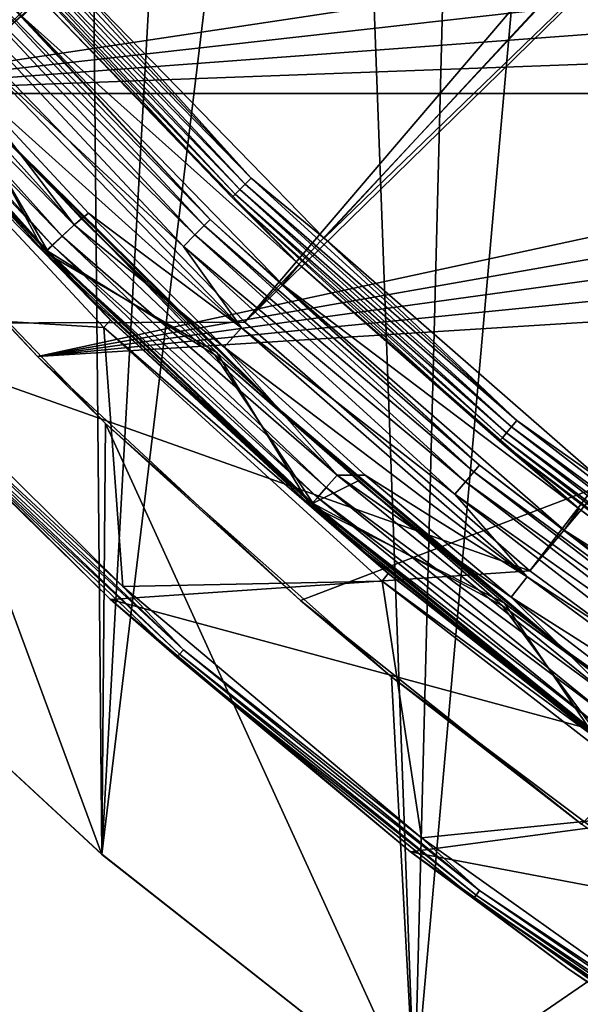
# Model space of a CAD drawing. Header units: millimetres. Extents: x -42.5 to 42.5, y -42.5 to 42.5.
# Tile 3 of 148: x -28.3 to -23.6, y -33.6 to -25.3. Entities that reach past the tile are written whole.
import ezdxf

# ---------------------------------------------------------------- set-up
doc = ezdxf.new("R2010")
doc.units = ezdxf.units.MM
doc.header["$LTSCALE"] = 127.314815
for name, color, linetype in [('1', 7, 'CONTINUOUS'), ('3', 7, 'CONTINUOUS'), ('30', 7, 'CONTINUOUS'), ('33', 7, 'CONTINUOUS'), ('4', 7, 'CONTINUOUS'), ('51', 7, 'CONTINUOUS'), ('52', 7, 'CONTINUOUS'), ('55', 7, 'CONTINUOUS'), ('60', 7, 'CONTINUOUS'), ('61', 7, 'CONTINUOUS'), ('62', 7, 'CONTINUOUS'), ('63', 7, 'CONTINUOUS'), ('66', 7, 'CONTINUOUS'), ('70', 7, 'CONTINUOUS'), ('71', 7, 'CONTINUOUS'), ('72', 7, 'CONTINUOUS'), ('74', 7, 'CONTINUOUS'), ('75', 7, 'CONTINUOUS'), ('77', 7, 'CONTINUOUS'), ('80', 7, 'CONTINUOUS'), ('81', 7, 'CONTINUOUS'), ('82', 7, 'CONTINUOUS'), ('85', 7, 'CONTINUOUS'), ('86', 7, 'CONTINUOUS')]:
    doc.layers.add(name, color=color, linetype=linetype)

msp = doc.modelspace()

# ---------------------------------------------------------------- linework, layer by layer
at = {"layer": '1', "linetype": 'Continuous'}
for points in [[(-22.2064, -36.2371), (-24.981, -34.3831), (-23.3342, -15.8345), (-22.2064, -36.2371)], [(-23.3342, -15.8345), (-24.981, -34.3831), (-24.5075, -15.9268), (-23.3342, -15.8345)], [(-24.5075, -15.9268), (-24.981, -34.3831), (-25.6515, -16.2014), (-24.5075, -15.9268)], [(-24.981, -34.3831), (-27.6016, -32.3172), (-25.6515, -16.2014), (-24.981, -34.3831)], [(-25.6515, -16.2014), (-27.6016, -32.3172), (-26.7389, -16.6517), (-25.6515, -16.2014)], [(-26.7389, -16.6517), (-27.6016, -32.3172), (-27.7423, -17.2664), (-26.7389, -16.6517)], [(-27.6016, -32.3172), (-30.0522, -30.0519), (-27.7423, -17.2664), (-27.6016, -32.3172)], [(-27.7423, -17.2664), (-30.0522, -30.0519), (-28.6378, -18.0312), (-27.7423, -17.2664)]]:
    msp.add_3dface(points, dxfattribs=at)
at = {"layer": '3', "linetype": 'Continuous'}
for points in [[(-30.0522, -30.0519), (-27.6016, -32.3172), (-30.0517, -30.0524, 50), (-30.0522, -30.0519)], [(-30.0517, -30.0524, 50), (-27.6016, -32.3172), (-27.6009, -32.3178, 50), (-30.0517, -30.0524, 50)], [(-27.6016, -32.3172), (-24.981, -34.3831), (-27.6009, -32.3178, 50), (-27.6016, -32.3172)], [(-27.6009, -32.3178, 50), (-24.981, -34.3831), (-24.9802, -34.3837, 50), (-27.6009, -32.3178, 50)]]:
    msp.add_3dface(points, dxfattribs=at)
at = {"layer": '30', "linetype": 'Continuous'}
for points in [[(-32.0639, -23.5786, 12.8), (-30.1897, -25.9349, 12.8), (-17.3722, -24.006, 12.8), (-32.0639, -23.5786, 12.8)], [(-30.1897, -25.9349, 12.8), (-17.4497, -24.5046, 12.8), (-17.3722, -24.006, 12.8), (-30.1897, -25.9349, 12.8)], [(-30.1897, -25.9349, 12.8), (-17.5688, -24.9949, 12.8), (-17.4497, -24.5046, 12.8), (-30.1897, -25.9349, 12.8)], [(-30.1897, -25.9349, 12.8), (-17.7288, -25.4735, 12.8), (-17.5688, -24.9949, 12.8), (-30.1897, -25.9349, 12.8)], [(-30.1897, -25.9349, 12.8), (-17.9285, -25.9373, 12.8), (-17.7288, -25.4735, 12.8), (-30.1897, -25.9349, 12.8)], [(-30.1897, -25.9349, 12.8), (-28.1428, -28.1428, 12.8), (-17.9285, -25.9373, 12.8), (-30.1897, -25.9349, 12.8)], [(-28.1428, -28.1428, 12.8), (-18.1664, -26.3825, 12.8), (-17.9285, -25.9373, 12.8), (-28.1428, -28.1428, 12.8)], [(-28.1428, -28.1428, 12.8), (-18.4407, -26.8059, 12.8), (-18.1664, -26.3825, 12.8), (-28.1428, -28.1428, 12.8)], [(-28.1428, -28.1428, 12.8), (-18.75, -27.2052, 12.8), (-18.4407, -26.8059, 12.8), (-28.1428, -28.1428, 12.8)], [(-28.1428, -28.1428, 12.8), (-19.0919, -27.5772, 12.8), (-18.75, -27.2052, 12.8), (-28.1428, -28.1428, 12.8)], [(-28.1428, -28.1428, 12.8), (-25.9349, -30.1897, 12.8), (-19.0919, -27.5772, 12.8), (-28.1428, -28.1428, 12.8)], [(-25.9349, -30.1897, 12.8), (-23.5786, -32.0639, 12.8), (-19.0919, -27.5772, 12.8), (-25.9349, -30.1897, 12.8)]]:
    msp.add_3dface(points, dxfattribs=at)
at = {"layer": '33', "linetype": 'Continuous'}
for points in [[(-30.1897, -25.9349, 12.8), (-29.791, -26.392, 50), (-28.1428, -28.1428, 12.8), (-30.1897, -25.9349, 12.8)], [(-29.791, -26.392, 50), (-27.5706, -28.7037, 50), (-28.1428, -28.1428, 12.8), (-29.791, -26.392, 50)], [(-28.1428, -28.1428, 12.8), (-27.5706, -28.7037, 50), (-25.9349, -30.1897, 12.8), (-28.1428, -28.1428, 12.8)], [(-27.5706, -28.7037, 50), (-25.1717, -30.829, 50), (-25.9349, -30.1897, 12.8), (-27.5706, -28.7037, 50)], [(-25.9349, -30.1897, 12.8), (-23.5786, -32.0639, 24.8), (-23.5786, -32.0639, 12.8), (-25.9349, -30.1897, 12.8)], [(-25.1717, -30.829, 50), (-23.5786, -32.0639, 24.8), (-25.9349, -30.1897, 12.8), (-25.1717, -30.829, 50)], [(-25.1717, -30.829, 50), (-22.6094, -32.7544, 50), (-23.5786, -32.0639, 24.8), (-25.1717, -30.829, 50)]]:
    msp.add_3dface(points, dxfattribs=at)
at = {"layer": '4', "linetype": 'Continuous'}
for points in [[(-30.0517, -30.0524, 50), (-27.6009, -32.3178, 50), (-29.791, -26.392, 50), (-30.0517, -30.0524, 50)], [(-29.791, -26.392, 50), (-27.6009, -32.3178, 50), (-27.5706, -28.7037, 50), (-29.791, -26.392, 50)], [(-27.6009, -32.3178, 50), (-24.9802, -34.3837, 50), (-27.5706, -28.7037, 50), (-27.6009, -32.3178, 50)], [(-27.5706, -28.7037, 50), (-24.9802, -34.3837, 50), (-25.1717, -30.829, 50), (-27.5706, -28.7037, 50)], [(-25.1717, -30.829, 50), (-24.9802, -34.3837, 50), (-22.6094, -32.7544, 50), (-25.1717, -30.829, 50)], [(-24.9802, -34.3837, 50), (-22.2057, -36.2375, 50), (-22.6094, -32.7544, 50), (-24.9802, -34.3837, 50)]]:
    msp.add_3dface(points, dxfattribs=at)
at = {"layer": '51', "linetype": 'Continuous'}
for points in [[(-30.6264, -23.1296, 50), (-28.6123, -25.5791, 50), (-12.5147, -10.0477, 36.185), (-30.6264, -23.1296, 50)], [(-12.5147, -10.0477, 36.185), (-28.6123, -25.5791, 50), (-11.8593, -10.8135, 36.185), (-12.5147, -10.0477, 36.185)], [(-28.6123, -25.5791, 50), (-26.402, -27.8548, 50), (-11.8593, -10.8135, 36.185), (-28.6123, -25.5791, 50)], [(-11.8593, -10.8135, 36.185), (-26.402, -27.8548, 50), (-11.1571, -11.5366, 36.185), (-11.8593, -10.8135, 36.185)], [(-11.1571, -11.5366, 36.185), (-26.402, -27.8548, 50), (-10.4108, -12.2143, 36.185), (-11.1571, -11.5366, 36.185)], [(-26.402, -27.8548, 50), (-24.0117, -29.9398, 50), (-10.4108, -12.2143, 36.185), (-26.402, -27.8548, 50)], [(-10.4108, -12.2143, 36.185), (-24.0117, -29.9398, 50), (-9.6236, -12.8437, 36.185), (-10.4108, -12.2143, 36.185)], [(-24.0117, -29.9398, 50), (-21.4571, -31.8205, 50), (-9.6236, -12.8437, 36.185), (-24.0117, -29.9398, 50)]]:
    msp.add_3dface(points, dxfattribs=at)
at = {"layer": '52', "linetype": 'Continuous'}
for points in [[(-28.6123, -25.5791, 50), (-29.8704, -27.8655, 50), (-26.402, -27.8548, 50), (-28.6123, -25.5791, 50)], [(-26.402, -27.8548, 50), (-29.8704, -27.8655, 50), (-24.0117, -29.9398, 50), (-26.402, -27.8548, 50)], [(-29.8704, -27.8655, 50), (-27.5309, -30.179, 50), (-24.0117, -29.9398, 50), (-29.8704, -27.8655, 50)], [(-24.0117, -29.9398, 50), (-27.5309, -30.179, 50), (-21.4571, -31.8205, 50), (-24.0117, -29.9398, 50)], [(-27.5309, -30.179, 50), (-25.0137, -32.2961, 50), (-21.4571, -31.8205, 50), (-27.5309, -30.179, 50)], [(-21.4571, -31.8205, 50), (-25.0137, -32.2961, 50), (-18.7564, -33.4836, 50), (-21.4571, -31.8205, 50)], [(-25.0137, -32.2961, 50), (-22.3337, -34.2042, 50), (-18.7564, -33.4836, 50), (-25.0137, -32.2961, 50)]]:
    msp.add_3dface(points, dxfattribs=at)
at = {"layer": '55', "linetype": 'Continuous'}
for points in [[(-29.7416, -25.5874, 49), (-27.5858, -27.898, 49), (-29.7582, -27.7658, 49), (-29.7416, -25.5874, 49)], [(-29.7582, -27.7658, 49), (-27.5858, -27.898, 49), (-27.4275, -30.0703, 49), (-29.7582, -27.7658, 49)], [(-27.5858, -27.898, 49), (-25.2513, -30.0275, 49), (-27.4275, -30.0703, 49), (-27.5858, -27.898, 49)], [(-27.4275, -30.0703, 49), (-25.2513, -30.0275, 49), (-24.9198, -32.1791, 49), (-27.4275, -30.0703, 49)], [(-25.2513, -30.0275, 49), (-22.7532, -31.962, 49), (-24.9198, -32.1791, 49), (-25.2513, -30.0275, 49)], [(-24.9198, -32.1791, 49), (-22.7532, -31.962, 49), (-22.2498, -34.0799, 49), (-24.9198, -32.1791, 49)]]:
    msp.add_3dface(points, dxfattribs=at)
at = {"layer": '60', "linetype": 'Continuous'}
for points in [[(-29.6789, -25.5321, 48.9483), (-27.5278, -27.8378, 44.9227), (-27.5288, -27.8368, 48.9483), (-29.6789, -25.5321, 48.9483)], [(-29.6789, -25.5321, 44.9227), (-27.5278, -27.8378, 44.9227), (-29.6789, -25.5321, 48.9483), (-29.6789, -25.5321, 44.9227)], [(-27.5288, -27.8368, 48.9483), (-27.5278, -27.8378, 44.9227), (-25.1996, -29.9617, 48.9483), (-27.5288, -27.8368, 48.9483)], [(-27.5278, -27.8378, 44.9227), (-25.1988, -29.9624, 44.9227), (-25.1996, -29.9617, 48.9483), (-27.5278, -27.8378, 44.9227)], [(-25.1996, -29.9617, 48.9483), (-25.1988, -29.9624, 44.9227), (-22.7073, -31.892, 48.9483), (-25.1996, -29.9617, 48.9483)], [(-25.1988, -29.9624, 44.9227), (-22.7061, -31.8929, 44.9227), (-22.7073, -31.892, 48.9483), (-25.1988, -29.9624, 44.9227)]]:
    msp.add_3dface(points, dxfattribs=at)
at = {"layer": '61', "linetype": 'Continuous'}
for points in [[(-29.6714, -25.5407, 42.8465), (-29.6683, -25.5444, 41.5), (-27.521, -27.8445, 42.8465), (-29.6714, -25.5407, 42.8465)], [(-29.6683, -25.5444, 41.5), (-27.5166, -27.8489, 41.5), (-27.521, -27.8445, 42.8465), (-29.6683, -25.5444, 41.5)], [(-27.521, -27.8445, 42.8465), (-27.5166, -27.8489, 41.5), (-25.1915, -29.9685, 42.8465), (-27.521, -27.8445, 42.8465)], [(-27.5166, -27.8489, 41.5), (-25.1871, -29.9722, 41.5), (-25.1915, -29.9685, 42.8465), (-27.5166, -27.8489, 41.5)], [(-25.1915, -29.9685, 42.8465), (-25.1871, -29.9722, 41.5), (-22.6989, -31.898, 42.8465), (-25.1915, -29.9685, 42.8465)], [(-25.1871, -29.9722, 41.5), (-22.6945, -31.9011, 41.5), (-22.6989, -31.898, 42.8465), (-25.1871, -29.9722, 41.5)]]:
    msp.add_3dface(points, dxfattribs=at)
at = {"layer": '62', "linetype": 'Continuous'}
for points in [[(-29.6789, -25.5321, 48.9483), (-27.5288, -27.8368, 48.9483), (-29.7416, -25.5874, 49), (-29.6789, -25.5321, 48.9483)], [(-29.7416, -25.5874, 49), (-27.5288, -27.8368, 48.9483), (-27.5858, -27.898, 49), (-29.7416, -25.5874, 49)], [(-27.5288, -27.8368, 48.9483), (-25.1996, -29.9617, 48.9483), (-27.5858, -27.898, 49), (-27.5288, -27.8368, 48.9483)], [(-27.5858, -27.898, 49), (-25.1996, -29.9617, 48.9483), (-25.2513, -30.0275, 49), (-27.5858, -27.898, 49)], [(-25.1996, -29.9617, 48.9483), (-22.7073, -31.892, 48.9483), (-25.2513, -30.0275, 49), (-25.1996, -29.9617, 48.9483)], [(-25.2513, -30.0275, 49), (-22.7073, -31.892, 48.9483), (-22.7532, -31.962, 49), (-25.2513, -30.0275, 49)]]:
    msp.add_3dface(points, dxfattribs=at)
at = {"layer": '63', "linetype": 'Continuous'}
for points in [[(-27.8922, -24.9315, 47.8721), (-12.7226, -13.0942, 36.0224), (-25.7388, -27.149, 47.8721), (-27.8922, -24.9315, 47.8721)], [(-12.7226, -13.0942, 36.0224), (-11.9403, -13.8114, 36.0224), (-25.7388, -27.149, 47.8721), (-12.7226, -13.0942, 36.0224)], [(-25.7388, -27.149, 47.8721), (-11.9403, -13.8114, 36.0224), (-23.4094, -29.1814, 47.8721), (-25.7388, -27.149, 47.8721)]]:
    msp.add_3dface(points, dxfattribs=at)
at = {"layer": '66', "linetype": 'Continuous'}
for points in [[(-28.4091, -24.4393, 47.8978), (-26.3504, -26.646, 47.8978), (-28.4617, -24.4845, 47.9001), (-28.4091, -24.4393, 47.8978)], [(-28.4091, -24.4393, 47.8978), (-27.8922, -24.9315, 47.8721), (-26.3504, -26.646, 47.8978), (-28.4091, -24.4393, 47.8978)], [(-26.4455, -26.7422, 47.8785), (-28.553, -24.5631, 47.8357), (-28.5116, -24.5275, 47.8785), (-26.4455, -26.7422, 47.8785)], [(-26.3992, -26.6953, 47.9001), (-28.5116, -24.5275, 47.8785), (-28.4617, -24.4845, 47.9001), (-26.3992, -26.6953, 47.9001)], [(-26.4455, -26.7422, 47.8785), (-28.5116, -24.5275, 47.8785), (-26.3992, -26.6953, 47.9001), (-26.4455, -26.7422, 47.8785)], [(-26.3504, -26.646, 47.8978), (-26.3992, -26.6953, 47.9001), (-28.4617, -24.4845, 47.9001), (-26.3504, -26.646, 47.8978)], [(-26.4839, -26.781, 47.8357), (-28.5809, -24.5871, 47.7768), (-28.553, -24.5631, 47.8357), (-26.4839, -26.781, 47.8357)], [(-26.5098, -26.8071, 47.7768), (-28.5809, -24.5871, 47.7768), (-26.4839, -26.781, 47.8357), (-26.5098, -26.8071, 47.7768)], [(-26.5098, -26.8071, 47.7768), (-28.1198, -25.1347, 47.709), (-28.5809, -24.5871, 47.7768), (-26.5098, -26.8071, 47.7768)], [(-26.4839, -26.781, 47.8357), (-28.553, -24.5631, 47.8357), (-26.4455, -26.7422, 47.8785), (-26.4839, -26.781, 47.8357)], [(-27.8922, -24.9315, 47.8721), (-25.7388, -27.149, 47.8721), (-26.3504, -26.646, 47.8978), (-27.8922, -24.9315, 47.8721)], [(-25.9482, -27.3709, 47.709), (-28.1198, -25.1347, 47.709), (-26.5098, -26.8071, 47.7768), (-25.9482, -27.3709, 47.709)], [(-26.3504, -26.646, 47.8978), (-24.1209, -28.6799, 47.8978), (-26.3992, -26.6953, 47.9001), (-26.3504, -26.646, 47.8978)], [(-26.3504, -26.646, 47.8978), (-25.7388, -27.149, 47.8721), (-24.1209, -28.6799, 47.8978), (-26.3504, -26.646, 47.8978)], [(-24.2079, -28.7835, 47.8785), (-26.4839, -26.781, 47.8357), (-26.4455, -26.7422, 47.8785), (-24.2079, -28.7835, 47.8785)], [(-24.1655, -28.733, 47.9001), (-26.4455, -26.7422, 47.8785), (-26.3992, -26.6953, 47.9001), (-24.1655, -28.733, 47.9001)], [(-24.2079, -28.7835, 47.8785), (-26.4455, -26.7422, 47.8785), (-24.1655, -28.733, 47.9001), (-24.2079, -28.7835, 47.8785)], [(-24.1209, -28.6799, 47.8978), (-24.1655, -28.733, 47.9001), (-26.3992, -26.6953, 47.9001), (-24.1209, -28.6799, 47.8978)], [(-24.2431, -28.8253, 47.8357), (-26.5098, -26.8071, 47.7768), (-26.4839, -26.781, 47.8357), (-24.2431, -28.8253, 47.8357)], [(-24.2667, -28.8534, 47.7768), (-26.5098, -26.8071, 47.7768), (-24.2431, -28.8253, 47.8357), (-24.2667, -28.8534, 47.7768)], [(-24.2667, -28.8534, 47.7768), (-25.9482, -27.3709, 47.709), (-26.5098, -26.8071, 47.7768), (-24.2667, -28.8534, 47.7768)], [(-24.2431, -28.8253, 47.8357), (-26.4839, -26.781, 47.8357), (-24.2079, -28.7835, 47.8785), (-24.2431, -28.8253, 47.8357)], [(-25.7388, -27.149, 47.8721), (-23.4094, -29.1814, 47.8721), (-24.1209, -28.6799, 47.8978), (-25.7388, -27.149, 47.8721)], [(-23.6, -29.4197, 47.709), (-25.9482, -27.3709, 47.709), (-24.2667, -28.8534, 47.7768), (-23.6, -29.4197, 47.709)], [(-21.7751, -30.5843, 47.9001), (-24.2079, -28.7835, 47.8785), (-24.1655, -28.733, 47.9001), (-21.7751, -30.5843, 47.9001)], [(-24.1209, -28.6799, 47.8978), (-21.7349, -30.5278, 47.8978), (-24.1655, -28.733, 47.9001), (-24.1209, -28.6799, 47.8978)], [(-21.7349, -30.5278, 47.8978), (-21.7751, -30.5843, 47.9001), (-24.1655, -28.733, 47.9001), (-21.7349, -30.5278, 47.8978)], [(-24.1209, -28.6799, 47.8978), (-23.4094, -29.1814, 47.8721), (-21.7349, -30.5278, 47.8978), (-24.1209, -28.6799, 47.8978)], [(-21.8133, -30.6381, 47.8785), (-24.2431, -28.8253, 47.8357), (-24.2079, -28.7835, 47.8785), (-21.8133, -30.6381, 47.8785)], [(-21.8133, -30.6381, 47.8785), (-24.2079, -28.7835, 47.8785), (-21.7751, -30.5843, 47.9001), (-21.8133, -30.6381, 47.8785)], [(-21.845, -30.6826, 47.8357), (-24.2667, -28.8534, 47.7768), (-24.2431, -28.8253, 47.8357), (-21.845, -30.6826, 47.8357)], [(-21.8663, -30.7125, 47.7768), (-24.2667, -28.8534, 47.7768), (-21.845, -30.6826, 47.8357), (-21.8663, -30.7125, 47.7768)], [(-21.8663, -30.7125, 47.7768), (-23.6, -29.4197, 47.709), (-24.2667, -28.8534, 47.7768), (-21.8663, -30.7125, 47.7768)], [(-21.845, -30.6826, 47.8357), (-24.2431, -28.8253, 47.8357), (-21.8133, -30.6381, 47.8785), (-21.845, -30.6826, 47.8357)], [(-21.0905, -31.2676, 47.709), (-23.6, -29.4197, 47.709), (-21.8663, -30.7125, 47.7768), (-21.0905, -31.2676, 47.709)]]:
    msp.add_3dface(points, dxfattribs=at)
at = {"layer": '70', "linetype": 'Continuous'}
for points in [[(-28.7783, -24.7569, 41.3323), (-26.6929, -26.9924, 41.3323), (-28.8336, -24.8045, 41.1976), (-28.7783, -24.7569, 41.3323)], [(-28.7783, -24.7569, 41.3323), (-28.2718, -25.2909, 41.4826), (-26.6929, -26.9924, 41.3323), (-28.7783, -24.7569, 41.3323)], [(-26.7442, -27.0442, 41.1976), (-28.9171, -24.8763, 41.0913), (-28.8336, -24.8045, 41.1976), (-26.7442, -27.0442, 41.1976)], [(-26.6929, -26.9924, 41.3323), (-26.7442, -27.0442, 41.1976), (-28.8336, -24.8045, 41.1976), (-26.6929, -26.9924, 41.3323)], [(-26.8216, -27.1225, 41.0913), (-29.0212, -24.9658, 41.0233), (-28.9171, -24.8763, 41.0913), (-26.8216, -27.1225, 41.0913)], [(-26.8216, -27.1225, 41.0913), (-28.9171, -24.8763, 41.0913), (-26.7442, -27.0442, 41.1976), (-26.8216, -27.1225, 41.0913)], [(-26.9181, -27.2201, 41.0233), (-28.6443, -25.624, 41), (-29.0212, -24.9658, 41.0233), (-26.9181, -27.2201, 41.0233)], [(-26.9181, -27.2201, 41.0233), (-29.0212, -24.9658, 41.0233), (-26.8216, -27.1225, 41.0913), (-26.9181, -27.2201, 41.0233)], [(-28.2718, -25.2909, 41.4826), (-26.0875, -27.5384, 41.4826), (-26.6929, -26.9924, 41.3323), (-28.2718, -25.2909, 41.4826)], [(-26.4304, -27.9019, 41), (-28.6443, -25.624, 41), (-26.9181, -27.2201, 41.0233), (-26.4304, -27.9019, 41)], [(-26.6929, -26.9924, 41.3323), (-24.4344, -29.0527, 41.3323), (-26.7442, -27.0442, 41.1976), (-26.6929, -26.9924, 41.3323)], [(-26.6929, -26.9924, 41.3323), (-26.0875, -27.5384, 41.4826), (-24.4344, -29.0527, 41.3323), (-26.6929, -26.9924, 41.3323)], [(-24.4813, -29.1085, 41.1976), (-26.8216, -27.1225, 41.0913), (-26.7442, -27.0442, 41.1976), (-24.4813, -29.1085, 41.1976)], [(-24.4344, -29.0527, 41.3323), (-24.4813, -29.1085, 41.1976), (-26.7442, -27.0442, 41.1976), (-24.4344, -29.0527, 41.3323)], [(-24.5522, -29.1928, 41.0913), (-26.9181, -27.2201, 41.0233), (-26.8216, -27.1225, 41.0913), (-24.5522, -29.1928, 41.0913)], [(-24.5522, -29.1928, 41.0913), (-26.8216, -27.1225, 41.0913), (-24.4813, -29.1085, 41.1976), (-24.5522, -29.1928, 41.0913)], [(-24.6405, -29.2978, 41.0233), (-26.4304, -27.9019, 41), (-26.9181, -27.2201, 41.0233), (-24.6405, -29.2978, 41.0233)], [(-24.6405, -29.2978, 41.0233), (-26.9181, -27.2201, 41.0233), (-24.5522, -29.1928, 41.0913), (-24.6405, -29.2978, 41.0233)], [(-26.0875, -27.5384, 41.4826), (-23.7247, -29.5984, 41.4826), (-24.4344, -29.0527, 41.3323), (-26.0875, -27.5384, 41.4826)], [(-24.0362, -29.989, 41), (-26.4304, -27.9019, 41), (-24.6405, -29.2978, 41.0233), (-24.0362, -29.989, 41)], [(-24.4344, -29.0527, 41.3323), (-22.0174, -30.9247, 41.3323), (-24.4813, -29.1085, 41.1976), (-24.4344, -29.0527, 41.3323)], [(-24.4344, -29.0527, 41.3323), (-23.7247, -29.5984, 41.4826), (-22.0174, -30.9247, 41.3323), (-24.4344, -29.0527, 41.3323)], [(-22.0596, -30.984, 41.1976), (-24.5522, -29.1928, 41.0913), (-24.4813, -29.1085, 41.1976), (-22.0596, -30.984, 41.1976)], [(-22.0174, -30.9247, 41.3323), (-22.0596, -30.984, 41.1976), (-24.4813, -29.1085, 41.1976), (-22.0174, -30.9247, 41.3323)], [(-22.1236, -31.0738, 41.0913), (-24.6405, -29.2978, 41.0233), (-24.5522, -29.1928, 41.0913), (-22.1236, -31.0738, 41.0913)], [(-22.1236, -31.0738, 41.0913), (-24.5522, -29.1928, 41.0913), (-22.0596, -30.984, 41.1976), (-22.1236, -31.0738, 41.0913)], [(-22.2031, -31.1856, 41.0233), (-24.0362, -29.989, 41), (-24.6405, -29.2978, 41.0233), (-22.2031, -31.1856, 41.0233)], [(-22.2031, -31.1856, 41.0233), (-24.6405, -29.2978, 41.0233), (-22.1236, -31.0738, 41.0913), (-22.2031, -31.1856, 41.0233)], [(-23.7247, -29.5984, 41.4826), (-21.2001, -31.456, 41.4826), (-22.0174, -30.9247, 41.3323), (-23.7247, -29.5984, 41.4826)], [(-21.478, -31.8713, 41), (-24.0362, -29.989, 41), (-22.2031, -31.1856, 41.0233), (-21.478, -31.8713, 41)]]:
    msp.add_3dface(points, dxfattribs=at)
at = {"layer": '71', "linetype": 'Continuous'}
for points in [[(-28.1198, -25.1347, 47.709), (-25.9482, -27.3709, 47.709), (-28.2718, -25.2909, 41.4826), (-28.1198, -25.1347, 47.709)], [(-28.2718, -25.2909, 41.4826), (-25.9482, -27.3709, 47.709), (-26.0875, -27.5384, 41.4826), (-28.2718, -25.2909, 41.4826)], [(-25.9482, -27.3709, 47.709), (-23.6, -29.4197, 47.709), (-26.0875, -27.5384, 41.4826), (-25.9482, -27.3709, 47.709)], [(-26.0875, -27.5384, 41.4826), (-23.6, -29.4197, 47.709), (-23.7247, -29.5984, 41.4826), (-26.0875, -27.5384, 41.4826)], [(-23.6, -29.4197, 47.709), (-21.0905, -31.2676, 47.709), (-23.7247, -29.5984, 41.4826), (-23.6, -29.4197, 47.709)], [(-23.7247, -29.5984, 41.4826), (-21.0905, -31.2676, 47.709), (-21.2001, -31.456, 41.4826), (-23.7247, -29.5984, 41.4826)]]:
    msp.add_3dface(points, dxfattribs=at)
at = {"layer": '72', "linetype": 'Continuous'}
for points in [[(-28.6443, -25.624, 41), (-26.4304, -27.9019, 41), (-28.8029, -25.7724, 41), (-28.6443, -25.624, 41)], [(-28.8029, -25.7724, 41), (-26.4304, -27.9019, 41), (-27.7132, -26.9407, 41), (-28.8029, -25.7724, 41)], [(-27.7132, -26.9407, 41), (-26.4304, -27.9019, 41), (-26.5762, -28.0629, 41), (-27.7132, -26.9407, 41)], [(-26.4304, -27.9019, 41), (-24.0362, -29.989, 41), (-26.5762, -28.0629, 41), (-26.4304, -27.9019, 41)], [(-26.5762, -28.0629, 41), (-24.0362, -29.989, 41), (-25.394, -29.137, 41), (-26.5762, -28.0629, 41)], [(-25.394, -29.137, 41), (-24.0362, -29.989, 41), (-24.1686, -30.1612, 41), (-25.394, -29.137, 41)], [(-24.0362, -29.989, 41), (-21.478, -31.8713, 41), (-24.1686, -30.1612, 41), (-24.0362, -29.989, 41)], [(-24.1686, -30.1612, 41), (-21.478, -31.8713, 41), (-22.9016, -31.1342, 41), (-24.1686, -30.1612, 41)]]:
    msp.add_3dface(points, dxfattribs=at)
at = {"layer": '74', "linetype": 'Continuous'}
for points in [[(-29.871, -24.7692, 41.0245), (-27.8355, -27.0365, 41.0245), (-29.9784, -24.8583, 41.0956), (-29.871, -24.7692, 41.0245)], [(-29.871, -24.7692, 41.0245), (-28.8029, -25.7724, 41), (-27.8355, -27.0365, 41.0245), (-29.871, -24.7692, 41.0245)], [(-28.015, -27.2108, 41.2064), (-30.1182, -24.9742, 41.3459), (-30.0636, -24.9289, 41.2064), (-28.015, -27.2108, 41.2064)], [(-27.9356, -27.1337, 41.0956), (-30.0636, -24.9289, 41.2064), (-29.9784, -24.8583, 41.0956), (-27.9356, -27.1337, 41.0956)], [(-28.015, -27.2108, 41.2064), (-30.0636, -24.9289, 41.2064), (-27.9356, -27.1337, 41.0956), (-28.015, -27.2108, 41.2064)], [(-27.8355, -27.0365, 41.0245), (-27.9356, -27.1337, 41.0956), (-29.9784, -24.8583, 41.0956), (-27.8355, -27.0365, 41.0245)], [(-28.0659, -27.2603, 41.3459), (-29.6683, -25.5444, 41.5), (-30.1182, -24.9742, 41.3459), (-28.0659, -27.2603, 41.3459)], [(-28.0659, -27.2603, 41.3459), (-30.1182, -24.9742, 41.3459), (-28.015, -27.2108, 41.2064), (-28.0659, -27.2603, 41.3459)], [(-27.5166, -27.8489, 41.5), (-29.6683, -25.5444, 41.5), (-28.0659, -27.2603, 41.3459), (-27.5166, -27.8489, 41.5)], [(-28.8029, -25.7724, 41), (-27.7132, -26.9407, 41), (-27.8355, -27.0365, 41.0245), (-28.8029, -25.7724, 41)], [(-27.7132, -26.9407, 41), (-26.5762, -28.0629, 41), (-27.8355, -27.0365, 41.0245), (-27.7132, -26.9407, 41)], [(-27.8355, -27.0365, 41.0245), (-25.6285, -29.1371, 41.0245), (-27.9356, -27.1337, 41.0956), (-27.8355, -27.0365, 41.0245)], [(-27.8355, -27.0365, 41.0245), (-26.5762, -28.0629, 41), (-25.6285, -29.1371, 41.0245), (-27.8355, -27.0365, 41.0245)], [(-25.7206, -29.2419, 41.0956), (-28.015, -27.2108, 41.2064), (-27.9356, -27.1337, 41.0956), (-25.7206, -29.2419, 41.0956)], [(-25.6285, -29.1371, 41.0245), (-25.7206, -29.2419, 41.0956), (-27.9356, -27.1337, 41.0956), (-25.6285, -29.1371, 41.0245)], [(-25.7937, -29.325, 41.2064), (-28.0659, -27.2603, 41.3459), (-28.015, -27.2108, 41.2064), (-25.7937, -29.325, 41.2064)], [(-25.7937, -29.325, 41.2064), (-28.015, -27.2108, 41.2064), (-25.7206, -29.2419, 41.0956), (-25.7937, -29.325, 41.2064)], [(-25.8406, -29.3783, 41.3459), (-27.5166, -27.8489, 41.5), (-28.0659, -27.2603, 41.3459), (-25.8406, -29.3783, 41.3459)], [(-25.8406, -29.3783, 41.3459), (-28.0659, -27.2603, 41.3459), (-25.7937, -29.325, 41.2064), (-25.8406, -29.3783, 41.3459)], [(-25.1871, -29.9722, 41.5), (-27.5166, -27.8489, 41.5), (-25.8406, -29.3783, 41.3459), (-25.1871, -29.9722, 41.5)], [(-26.5762, -28.0629, 41), (-25.394, -29.137, 41), (-25.6285, -29.1371, 41.0245), (-26.5762, -28.0629, 41)], [(-25.6285, -29.1371, 41.0245), (-23.2634, -31.0581, 41.0245), (-25.7206, -29.2419, 41.0956), (-25.6285, -29.1371, 41.0245)], [(-25.394, -29.137, 41), (-24.1686, -30.1612, 41), (-25.6285, -29.1371, 41.0245), (-25.394, -29.137, 41)], [(-25.6285, -29.1371, 41.0245), (-24.1686, -30.1612, 41), (-23.2634, -31.0581, 41.0245), (-25.6285, -29.1371, 41.0245)], [(-23.347, -31.1697, 41.0956), (-25.7937, -29.325, 41.2064), (-25.7206, -29.2419, 41.0956), (-23.347, -31.1697, 41.0956)], [(-23.2634, -31.0581, 41.0245), (-23.347, -31.1697, 41.0956), (-25.7206, -29.2419, 41.0956), (-23.2634, -31.0581, 41.0245)], [(-23.4134, -31.2583, 41.2064), (-25.8406, -29.3783, 41.3459), (-25.7937, -29.325, 41.2064), (-23.4134, -31.2583, 41.2064)], [(-23.4559, -31.3151, 41.3459), (-25.1871, -29.9722, 41.5), (-25.8406, -29.3783, 41.3459), (-23.4559, -31.3151, 41.3459)], [(-23.4559, -31.3151, 41.3459), (-25.8406, -29.3783, 41.3459), (-23.4134, -31.2583, 41.2064), (-23.4559, -31.3151, 41.3459)], [(-23.4134, -31.2583, 41.2064), (-25.7937, -29.325, 41.2064), (-23.347, -31.1697, 41.0956), (-23.4134, -31.2583, 41.2064)], [(-22.6945, -31.9011, 41.5), (-25.1871, -29.9722, 41.5), (-23.4559, -31.3151, 41.3459), (-22.6945, -31.9011, 41.5)], [(-24.1686, -30.1612, 41), (-22.9016, -31.1342, 41), (-23.2634, -31.0581, 41.0245), (-24.1686, -30.1612, 41)]]:
    msp.add_3dface(points, dxfattribs=at)
at = {"layer": '75', "linetype": 'Continuous'}
for points in [[(-28.0839, -27.267, 44.8783), (-29.6789, -25.5321, 44.9227), (-30.1362, -24.9801, 44.8783), (-28.0839, -27.267, 44.8783)], [(-27.5278, -27.8378, 44.9227), (-29.6789, -25.5321, 44.9227), (-28.0839, -27.267, 44.8783), (-27.5278, -27.8378, 44.9227)], [(-25.8586, -29.3858, 44.8783), (-27.5278, -27.8378, 44.9227), (-28.0839, -27.267, 44.8783), (-25.8586, -29.3858, 44.8783)], [(-25.1988, -29.9624, 44.9227), (-27.5278, -27.8378, 44.9227), (-25.8586, -29.3858, 44.8783), (-25.1988, -29.9624, 44.9227)], [(-23.4739, -31.3236, 44.8783), (-25.1988, -29.9624, 44.9227), (-25.8586, -29.3858, 44.8783), (-23.4739, -31.3236, 44.8783)], [(-22.7061, -31.8929, 44.9227), (-25.1988, -29.9624, 44.9227), (-23.4739, -31.3236, 44.8783), (-22.7061, -31.8929, 44.9227)]]:
    msp.add_3dface(points, dxfattribs=at)
at = {"layer": '77', "linetype": 'Continuous'}
for points in [[(-28.0839, -27.267, 44.8783), (-30.1362, -24.9801, 44.8783), (-28.866, -25.8127, 43.527), (-28.0839, -27.267, 44.8783)], [(-27.7749, -26.9833, 43.527), (-28.0839, -27.267, 44.8783), (-28.866, -25.8127, 43.527), (-27.7749, -26.9833, 43.527)], [(-26.6366, -28.1075, 43.527), (-28.0839, -27.267, 44.8783), (-27.7749, -26.9833, 43.527), (-26.6366, -28.1075, 43.527)], [(-25.8586, -29.3858, 44.8783), (-28.0839, -27.267, 44.8783), (-26.6366, -28.1075, 43.527), (-25.8586, -29.3858, 44.8783)], [(-25.4527, -29.1839, 43.527), (-25.8586, -29.3858, 44.8783), (-26.6366, -28.1075, 43.527), (-25.4527, -29.1839, 43.527)], [(-24.2251, -30.2106, 43.527), (-25.8586, -29.3858, 44.8783), (-25.4527, -29.1839, 43.527), (-24.2251, -30.2106, 43.527)], [(-23.4739, -31.3236, 44.8783), (-25.8586, -29.3858, 44.8783), (-24.2251, -30.2106, 43.527), (-23.4739, -31.3236, 44.8783)], [(-22.9559, -31.186, 43.527), (-23.4739, -31.3236, 44.8783), (-24.2251, -30.2106, 43.527), (-22.9559, -31.186, 43.527)]]:
    msp.add_3dface(points, dxfattribs=at)
at = {"layer": '80', "linetype": 'Continuous'}
for points in [[(-28.8868, -25.8301, 43.3876), (-26.6552, -28.1273, 43.3876), (-28.3174, -26.4174, 43.4301), (-28.8868, -25.8301, 43.3876)], [(-27.7749, -26.9833, 43.527), (-28.866, -25.8127, 43.527), (-28.3105, -26.4109, 43.4784), (-27.7749, -26.9833, 43.527)], [(-28.3105, -26.4109, 43.4784), (-28.3174, -26.4174, 43.4301), (-26.0999, -28.6103, 43.4301), (-28.3105, -26.4109, 43.4784)], [(-28.3174, -26.4174, 43.4301), (-26.6552, -28.1273, 43.3876), (-26.0999, -28.6103, 43.4301), (-28.3174, -26.4174, 43.4301)], [(-26.0935, -28.6034, 43.4784), (-27.7749, -26.9833, 43.527), (-28.3105, -26.4109, 43.4784), (-26.0935, -28.6034, 43.4784)], [(-26.0935, -28.6034, 43.4784), (-28.3105, -26.4109, 43.4784), (-26.0999, -28.6103, 43.4301), (-26.0935, -28.6034, 43.4784)], [(-26.6366, -28.1075, 43.527), (-27.7749, -26.9833, 43.527), (-26.0935, -28.6034, 43.4784), (-26.6366, -28.1075, 43.527)], [(-26.6552, -28.1273, 43.3876), (-24.2407, -30.233, 43.3876), (-26.0999, -28.6103, 43.4301), (-26.6552, -28.1273, 43.3876)], [(-25.4527, -29.1839, 43.527), (-26.6366, -28.1075, 43.527), (-26.0935, -28.6034, 43.4784), (-25.4527, -29.1839, 43.527)], [(-26.0935, -28.6034, 43.4784), (-26.0999, -28.6103, 43.4301), (-23.713, -30.6177, 43.4301), (-26.0935, -28.6034, 43.4784)], [(-26.0999, -28.6103, 43.4301), (-24.2407, -30.233, 43.3876), (-23.713, -30.6177, 43.4301), (-26.0999, -28.6103, 43.4301)], [(-23.7073, -30.6103, 43.4784), (-25.4527, -29.1839, 43.527), (-26.0935, -28.6034, 43.4784), (-23.7073, -30.6103, 43.4784)], [(-23.7073, -30.6103, 43.4784), (-26.0935, -28.6034, 43.4784), (-23.713, -30.6177, 43.4301), (-23.7073, -30.6103, 43.4784)], [(-24.2251, -30.2106, 43.527), (-25.4527, -29.1839, 43.527), (-23.7073, -30.6103, 43.4784), (-24.2251, -30.2106, 43.527)], [(-22.9559, -31.186, 43.527), (-24.2251, -30.2106, 43.527), (-23.7073, -30.6103, 43.4784), (-22.9559, -31.186, 43.527)], [(-24.2407, -30.233, 43.3876), (-21.6609, -32.1318, 43.3876), (-23.713, -30.6177, 43.4301), (-24.2407, -30.233, 43.3876)], [(-23.7073, -30.6103, 43.4784), (-23.713, -30.6177, 43.4301), (-21.1724, -32.4265, 43.4301), (-23.7073, -30.6103, 43.4784)], [(-23.713, -30.6177, 43.4301), (-21.6609, -32.1318, 43.3876), (-21.1724, -32.4265, 43.4301), (-23.713, -30.6177, 43.4301)], [(-21.1673, -32.4186, 43.4784), (-22.9559, -31.186, 43.527), (-23.7073, -30.6103, 43.4784), (-21.1673, -32.4186, 43.4784)], [(-21.1673, -32.4186, 43.4784), (-23.7073, -30.6103, 43.4784), (-21.1724, -32.4265, 43.4301), (-21.1673, -32.4186, 43.4784)]]:
    msp.add_3dface(points, dxfattribs=at)
at = {"layer": '81', "linetype": 'Continuous'}
for points in [[(-30.1057, -24.9743, 42.9414), (-28.0539, -27.2589, 42.9414), (-28.8868, -25.8301, 43.3876), (-30.1057, -24.9743, 42.9414)], [(-28.8868, -25.8301, 43.3876), (-28.0539, -27.2589, 42.9414), (-26.6552, -28.1273, 43.3876), (-28.8868, -25.8301, 43.3876)], [(-28.0539, -27.2589, 42.9414), (-25.8293, -29.3755, 42.9414), (-26.6552, -28.1273, 43.3876), (-28.0539, -27.2589, 42.9414)], [(-26.6552, -28.1273, 43.3876), (-25.8293, -29.3755, 42.9414), (-24.2407, -30.233, 43.3876), (-26.6552, -28.1273, 43.3876)], [(-25.8293, -29.3755, 42.9414), (-23.4455, -31.311, 42.9414), (-24.2407, -30.233, 43.3876), (-25.8293, -29.3755, 42.9414)], [(-24.2407, -30.233, 43.3876), (-23.4455, -31.311, 42.9414), (-21.6609, -32.1318, 43.3876), (-24.2407, -30.233, 43.3876)]]:
    msp.add_3dface(points, dxfattribs=at)
at = {"layer": '82', "linetype": 'Continuous'}
for points in [[(-30.1057, -24.9743, 42.9414), (-29.8287, -25.3433, 42.8969), (-28.0539, -27.2589, 42.9414), (-30.1057, -24.9743, 42.9414)], [(-29.8287, -25.3433, 42.8969), (-27.7116, -27.6425, 42.8969), (-28.0539, -27.2589, 42.9414), (-29.8287, -25.3433, 42.8969)], [(-29.8287, -25.3433, 42.8969), (-29.6714, -25.5407, 42.8465), (-27.7116, -27.6425, 42.8969), (-29.8287, -25.3433, 42.8969)], [(-29.6714, -25.5407, 42.8465), (-27.521, -27.8445, 42.8465), (-27.7116, -27.6425, 42.8969), (-29.6714, -25.5407, 42.8465)], [(-28.0539, -27.2589, 42.9414), (-27.7116, -27.6425, 42.8969), (-25.8293, -29.3755, 42.9414), (-28.0539, -27.2589, 42.9414)], [(-27.7116, -27.6425, 42.8969), (-25.4178, -29.7653, 42.8969), (-25.8293, -29.3755, 42.9414), (-27.7116, -27.6425, 42.8969)], [(-27.7116, -27.6425, 42.8969), (-27.521, -27.8445, 42.8465), (-25.4178, -29.7653, 42.8969), (-27.7116, -27.6425, 42.8969)], [(-27.521, -27.8445, 42.8465), (-25.1915, -29.9685, 42.8465), (-25.4178, -29.7653, 42.8969), (-27.521, -27.8445, 42.8465)], [(-25.8293, -29.3755, 42.9414), (-25.4178, -29.7653, 42.8969), (-23.4455, -31.311, 42.9414), (-25.8293, -29.3755, 42.9414)], [(-25.4178, -29.7653, 42.8969), (-22.9619, -31.6984, 42.8969), (-23.4455, -31.311, 42.9414), (-25.4178, -29.7653, 42.8969)], [(-25.4178, -29.7653, 42.8969), (-25.1915, -29.9685, 42.8465), (-22.9619, -31.6984, 42.8969), (-25.4178, -29.7653, 42.8969)], [(-25.1915, -29.9685, 42.8465), (-22.6989, -31.898, 42.8465), (-22.9619, -31.6984, 42.8969), (-25.1915, -29.9685, 42.8465)]]:
    msp.add_3dface(points, dxfattribs=at)
at = {"layer": '85', "linetype": 'Continuous'}
for points in [[(-29.7582, -27.7658, 49), (-27.4275, -30.0703, 49), (-29.2363, -28.3971, 49.0114), (-29.7582, -27.7658, 49)], [(-27.5312, -30.1788, 49.15), (-29.8696, -27.8663, 49.15), (-29.2946, -28.4537, 49.0926), (-27.5312, -30.1788, 49.15)], [(-29.2363, -28.3971, 49.0114), (-26.9182, -30.6034, 49.0114), (-29.2713, -28.431, 49.0439), (-29.2363, -28.3971, 49.0114)], [(-29.2363, -28.3971, 49.0114), (-27.4275, -30.0703, 49), (-26.9182, -30.6034, 49.0114), (-29.2363, -28.3971, 49.0114)], [(-26.9504, -30.64, 49.0439), (-29.2946, -28.4537, 49.0926), (-29.2713, -28.431, 49.0439), (-26.9504, -30.64, 49.0439)], [(-26.9719, -30.6644, 49.0926), (-27.5312, -30.1788, 49.15), (-29.2946, -28.4537, 49.0926), (-26.9719, -30.6644, 49.0926)], [(-26.9719, -30.6644, 49.0926), (-29.2946, -28.4537, 49.0926), (-26.9504, -30.64, 49.0439), (-26.9719, -30.6644, 49.0926)], [(-26.9182, -30.6034, 49.0114), (-26.9504, -30.64, 49.0439), (-29.2713, -28.431, 49.0439), (-26.9182, -30.6034, 49.0114)], [(-27.4275, -30.0703, 49), (-24.9198, -32.1791, 49), (-26.9182, -30.6034, 49.0114), (-27.4275, -30.0703, 49)], [(-25.0136, -32.2961, 49.15), (-27.5312, -30.1788, 49.15), (-26.9719, -30.6644, 49.0926), (-25.0136, -32.2961, 49.15)], [(-26.9182, -30.6034, 49.0114), (-24.4341, -32.621, 49.0114), (-26.9504, -30.64, 49.0439), (-26.9182, -30.6034, 49.0114)], [(-26.9182, -30.6034, 49.0114), (-24.9198, -32.1791, 49), (-24.4341, -32.621, 49.0114), (-26.9182, -30.6034, 49.0114)], [(-24.4633, -32.66, 49.0439), (-26.9719, -30.6644, 49.0926), (-26.9504, -30.64, 49.0439), (-24.4633, -32.66, 49.0439)], [(-24.4828, -32.6861, 49.0926), (-25.0136, -32.2961, 49.15), (-26.9719, -30.6644, 49.0926), (-24.4828, -32.6861, 49.0926)], [(-24.4828, -32.6861, 49.0926), (-26.9719, -30.6644, 49.0926), (-24.4633, -32.66, 49.0439), (-24.4828, -32.6861, 49.0926)], [(-24.4341, -32.621, 49.0114), (-24.4633, -32.66, 49.0439), (-26.9504, -30.64, 49.0439), (-24.4341, -32.621, 49.0114)], [(-24.9198, -32.1791, 49), (-22.2498, -34.0799, 49), (-24.4341, -32.621, 49.0114), (-24.9198, -32.1791, 49)], [(-23.6924, -33.2775, 49.15), (-25.0136, -32.2961, 49.15), (-24.4828, -32.6861, 49.0926), (-23.6924, -33.2775, 49.15)], [(-24.4341, -32.621, 49.0114), (-21.7994, -34.4375, 49.0114), (-24.4633, -32.66, 49.0439), (-24.4341, -32.621, 49.0114)], [(-24.4341, -32.621, 49.0114), (-22.2498, -34.0799, 49), (-21.7994, -34.4375, 49.0114), (-24.4341, -32.621, 49.0114)], [(-21.8254, -34.4787, 49.0439), (-24.4828, -32.6861, 49.0926), (-24.4633, -32.66, 49.0439), (-21.8254, -34.4787, 49.0439)], [(-21.8428, -34.5062, 49.0926), (-23.6924, -33.2775, 49.15), (-24.4828, -32.6861, 49.0926), (-21.8428, -34.5062, 49.0926)], [(-21.8428, -34.5062, 49.0926), (-24.4828, -32.6861, 49.0926), (-21.8254, -34.4787, 49.0439), (-21.8428, -34.5062, 49.0926)], [(-21.7994, -34.4375, 49.0114), (-21.8254, -34.4787, 49.0439), (-24.4633, -32.66, 49.0439), (-21.7994, -34.4375, 49.0114)], [(-22.3325, -34.205, 49.15), (-23.6924, -33.2775, 49.15), (-21.8428, -34.5062, 49.0926), (-22.3325, -34.205, 49.15)]]:
    msp.add_3dface(points, dxfattribs=at)
at = {"layer": '86', "linetype": 'Continuous'}
for points in [[(-29.8696, -27.8663, 49.15), (-27.5312, -30.1788, 49.15), (-29.8704, -27.8655, 50), (-29.8696, -27.8663, 49.15)], [(-29.8704, -27.8655, 50), (-27.5312, -30.1788, 49.15), (-27.5309, -30.179, 50), (-29.8704, -27.8655, 50)], [(-27.5312, -30.1788, 49.15), (-25.0136, -32.2961, 49.15), (-27.5309, -30.179, 50), (-27.5312, -30.1788, 49.15)], [(-27.5309, -30.179, 50), (-25.0136, -32.2961, 49.15), (-25.0137, -32.2961, 50), (-27.5309, -30.179, 50)], [(-25.0136, -32.2961, 49.15), (-23.6924, -33.2775, 49.15), (-25.0137, -32.2961, 50), (-25.0136, -32.2961, 49.15)], [(-25.0137, -32.2961, 50), (-23.6924, -33.2775, 49.15), (-22.3337, -34.2042, 50), (-25.0137, -32.2961, 50)], [(-23.6924, -33.2775, 49.15), (-22.3325, -34.205, 49.15), (-22.3337, -34.2042, 50), (-23.6924, -33.2775, 49.15)]]:
    msp.add_3dface(points, dxfattribs=at)

doc.saveas('drawing.dxf')
